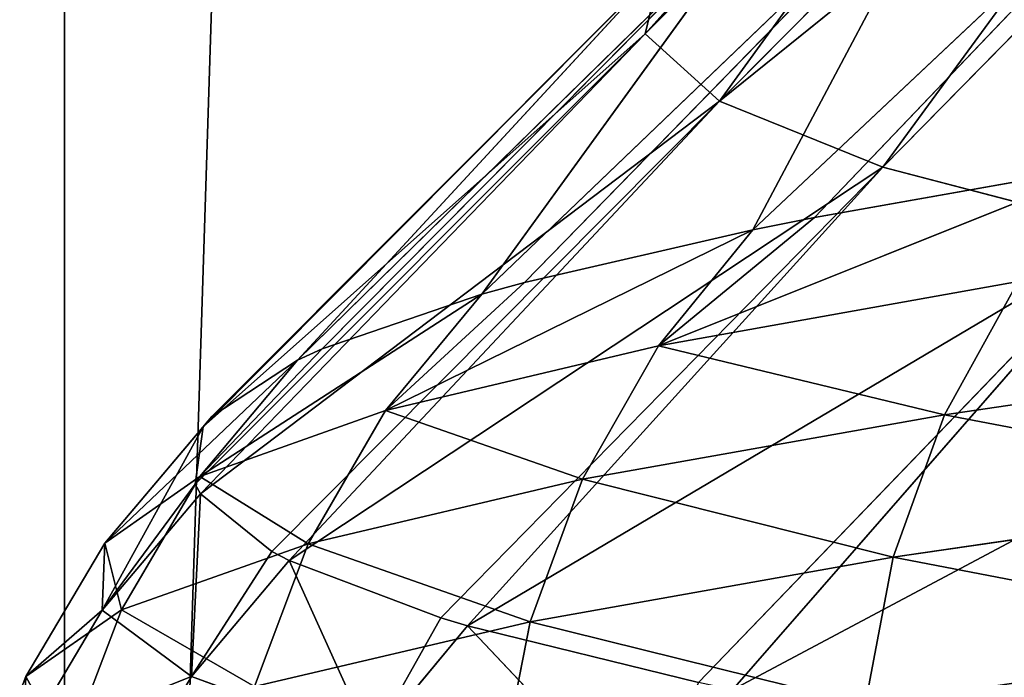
# Model space of a CAD drawing. Extents: x 1 to 183, y 3 to 451.
# Tile 38 of 256: x 60.2 to 62.28, y 340.51 to 341.89. Entities that reach past the tile are written whole.
import ezdxf

# ---------------------------------------------------------------- set-up
doc = ezdxf.new("R2010")
doc.units = 0
doc.header["$LTSCALE"] = 2.54
doc.layers.get('0').update_dxf_attribs({"color": 13, "linetype": 'CONTINUOUS'})

# ---------------------------------------------------------------- blocks, each defined once
blk = doc.blocks.new('DOZOWNIK_DO_MYD_A_FRIEGO_S')
at = {"color": 0}
for p, q in [((60.2962, 332.2193, 121.0778), (60.2962, 385.5593, 121.0778)), ((60.2962, 332.2193, 121.0778), (60.2962, 385.5593, 121.0778)), ((60.2962, 332.2193, 121.0778), (62.0019, 385.5593, 122.6394)), ((60.2962, 332.2193, 121.0778), (62.0019, 385.5593, 122.6394)), ((60.2962, 332.2193, 60.2782), (62.0019, 385.5593, 58.7166)), ((60.2962, 385.5593, 60.2782), (60.2962, 332.2193, 60.2782)), ((60.2962, 385.5593, 60.2782), (60.2962, 332.2193, 60.2782)), ((60.2962, 332.2193, 60.2782), (62.0019, 385.5593, 58.7166)), ((61.5203, 341.8633, 89.9311), (62.5024, 342.9553, 92.2022)), ((61.5203, 341.8633, 89.9311), (62.5024, 342.9553, 92.2022)), ((62.4605, 342.8716, 90.8859), (61.5203, 341.8633, 89.9311)), ((62.4605, 342.8716, 90.8859), (61.5203, 341.8633, 89.9311)), ((61.5203, 341.8633, 89.9311), (62.4693, 342.8125, 89.9562)), ((61.5203, 341.8633, 89.9311), (62.4693, 342.8125, 89.9562)), ((61.6772, 341.7214, 87.6166), (62.4693, 342.8125, 89.9562)), ((61.6772, 341.7214, 87.6166), (62.4693, 342.8125, 89.9562)), ((62.6208, 342.6706, 87.7197), (61.6772, 341.7214, 87.6166)), ((62.6208, 342.6706, 87.7197), (61.6772, 341.7214, 87.6166)), ((61.6772, 341.7214, 87.6166), (62.7668, 342.5997, 86.5993)), ((61.6772, 341.7214, 87.6166), (62.7668, 342.5997, 86.5993)), ((62.0215, 341.5818, 85.3352), (62.7668, 342.5997, 86.5993)), ((62.0215, 341.5818, 85.3352), (62.7668, 342.5997, 86.5993)), ((62.0215, 341.5818, 85.3352), (62.9535, 342.5311, 85.5151)), ((62.0215, 341.5818, 85.3352), (62.9535, 342.5311, 85.5151)), ((62.7838, 342.4253, 99.0542), (61.7471, 341.4502, 98.9057)), ((62.7838, 342.4253, 99.0542), (61.7471, 341.4502, 98.9057)), ((61.8774, 341.4761, 99.3363), (62.7838, 342.4253, 99.0542)), ((61.8774, 341.4761, 99.3363), (62.7838, 342.4253, 99.0542)), ((62.192, 342.2884, 96.839), (61.1757, 341.3143, 96.6303)), ((62.192, 342.2884, 96.839), (61.1757, 341.3143, 96.6303)), ((61.2658, 341.3391, 97.0465), (62.192, 342.2884, 96.839)), ((61.2658, 341.3391, 97.0465), (62.192, 342.2884, 96.839)), ((61.7471, 341.4502, 98.9057), (62.192, 342.2884, 96.839)), ((61.7471, 341.4502, 98.9057), (62.192, 342.2884, 96.839)), ((61.7799, 342.1482, 94.5657), (60.7871, 341.1753, 94.2991)), ((61.7799, 342.1482, 94.5657), (60.7871, 341.1753, 94.2991)), ((60.8397, 341.199, 94.6967), (61.7799, 342.1482, 94.5657)), ((60.8397, 341.199, 94.6967), (61.7799, 342.1482, 94.5657)), ((61.1757, 341.3143, 96.6303), (61.7799, 342.1482, 94.5657)), ((61.1757, 341.3143, 96.6303), (61.7799, 342.1482, 94.5657)), ((61.5546, 342.0061, 92.2553), (60.5883, 341.0346, 91.9341)), ((61.5546, 342.0061, 92.2553), (60.5883, 341.0346, 91.9341)), ((60.6069, 341.0568, 92.3085), (61.5546, 342.0061, 92.2553)), ((60.6069, 341.0568, 92.3085), (61.5546, 342.0061, 92.2553)), ((60.7871, 341.1753, 94.2991), (61.5546, 342.0061, 92.2553)), ((60.7871, 341.1753, 94.2991), (61.5546, 342.0061, 92.2553)), ((61.5546, 342.0061, 92.2553), (61.5203, 341.8633, 89.9311)), ((61.5546, 342.0061, 92.2553), (61.5203, 341.8633, 89.9311)), ((60.5714, 340.9141, 89.9059), (61.5203, 341.8633, 89.9311)), ((60.5714, 340.9141, 89.9059), (61.5203, 341.8633, 89.9311)), ((61.5203, 341.8633, 89.9311), (60.5827, 340.8935, 89.559)), ((61.5203, 341.8633, 89.9311), (60.5827, 340.8935, 89.559)), ((60.5883, 341.0346, 91.9341), (61.5203, 341.8633, 89.9311)), ((60.5883, 341.0346, 91.9341), (61.5203, 341.8633, 89.9311)), ((61.5203, 341.8633, 89.9311), (61.6772, 341.7214, 87.6166)), ((61.5203, 341.8633, 89.9311), (61.6772, 341.7214, 87.6166)), ((60.5827, 340.8935, 89.559), (61.6772, 341.7214, 87.6166)), ((60.5827, 340.8935, 89.559), (61.6772, 341.7214, 87.6166)), ((60.7336, 340.7722, 87.5135), (61.6772, 341.7214, 87.6166)), ((60.7336, 340.7722, 87.5135), (61.6772, 341.7214, 87.6166)), ((61.6772, 341.7214, 87.6166), (60.7699, 340.7534, 87.1971)), ((61.6772, 341.7214, 87.6166), (60.7699, 340.7534, 87.1971)), ((61.6772, 341.7214, 87.6166), (62.0215, 341.5818, 85.3352)), ((61.6772, 341.7214, 87.6166), (62.0215, 341.5818, 85.3352)), ((60.7699, 340.7534, 87.1971), (62.0215, 341.5818, 85.3352)), ((60.7699, 340.7534, 87.1971), (62.0215, 341.5818, 85.3352)), ((61.0894, 340.6326, 85.1552), (62.0215, 341.5818, 85.3352)), ((61.0894, 340.6326, 85.1552), (62.0215, 341.5818, 85.3352)), ((62.0215, 341.5818, 85.3352), (61.1456, 340.6158, 84.8717)), ((62.0215, 341.5818, 85.3352), (61.1456, 340.6158, 84.8717)), ((61.5482, 341.2053, 98.9643), (62.5, 341.5863, 101.1285)), ((61.5482, 341.2053, 98.9643), (62.5, 341.5863, 101.1285)), ((62.5, 341.5863, 101.1285), (61.8774, 341.4761, 99.3363)), ((62.5, 341.5863, 101.1285), (61.8774, 341.4761, 99.3363)), ((62.0215, 341.5818, 85.3352), (62.5469, 341.4451, 83.105)), ((62.0215, 341.5818, 85.3352), (62.5469, 341.4451, 83.105)), ((61.5482, 341.2053, 98.9643), (61.8774, 341.4761, 99.3363)), ((61.5482, 341.2053, 98.9643), (61.8774, 341.4761, 99.3363)), ((61.8774, 341.4761, 99.3363), (61.7471, 341.4502, 98.9057)), ((61.8774, 341.4761, 99.3363), (61.7471, 341.4502, 98.9057)), ((60.9728, 341.0694, 96.6727), (61.7471, 341.4502, 98.9057)), ((60.9728, 341.0694, 96.6727), (61.7471, 341.4502, 98.9057)), ((61.1456, 340.6158, 84.8717), (62.5469, 341.4451, 83.105)), ((61.1456, 340.6158, 84.8717), (62.5469, 341.4451, 83.105)), ((61.7471, 341.4502, 98.9057), (61.2658, 341.3391, 97.0465)), ((61.7471, 341.4502, 98.9057), (61.2658, 341.3391, 97.0465)), ((61.7471, 341.4502, 98.9057), (61.5482, 341.2053, 98.9643)), ((61.7471, 341.4502, 98.9057), (61.5482, 341.2053, 98.9643)), ((61.6325, 340.4959, 82.8499), (62.5469, 341.4451, 83.105)), ((61.6325, 340.4959, 82.8499), (62.5469, 341.4451, 83.105)), ((62.5469, 341.4451, 83.105), (61.704, 340.4807, 82.598)), ((62.5469, 341.4451, 83.105), (61.704, 340.4807, 82.598)), ((61.5482, 341.2053, 98.9643), (62.3065, 341.3414, 101.2029)), ((61.5482, 341.2053, 98.9643), (62.3065, 341.3414, 101.2029)), ((62.1511, 341.0605, 101.2626), (62.3065, 341.3414, 101.2029)), ((62.1511, 341.0605, 101.2626), (62.3065, 341.3414, 101.2029)), ((60.9728, 341.0694, 96.6727), (61.2658, 341.3391, 97.0465)), ((60.9728, 341.0694, 96.6727), (61.2658, 341.3391, 97.0465)), ((61.2658, 341.3391, 97.0465), (61.1757, 341.3143, 96.6303)), ((61.2658, 341.3391, 97.0465), (61.1757, 341.3143, 96.6303)), ((60.5814, 340.9304, 94.3248), (61.1757, 341.3143, 96.6303)), ((60.5814, 340.9304, 94.3248), (61.1757, 341.3143, 96.6303)), ((61.1757, 341.3143, 96.6303), (60.8397, 341.199, 94.6967)), ((61.1757, 341.3143, 96.6303), (60.8397, 341.199, 94.6967)), ((61.1757, 341.3143, 96.6303), (60.9728, 341.0694, 96.6727)), ((61.1757, 341.3143, 96.6303), (60.9728, 341.0694, 96.6727)), ((61.704, 340.4807, 82.598), (63.2561, 341.3061, 80.9127)), ((61.704, 340.4807, 82.598), (63.2561, 341.3061, 80.9127)), ((60.5814, 340.9304, 94.3248), (60.8397, 341.199, 94.6967)), ((60.5814, 340.9304, 94.3248), (60.8397, 341.199, 94.6967)), ((60.8397, 341.199, 94.6967), (60.7871, 341.1753, 94.2991)), ((60.8397, 341.199, 94.6967), (60.7871, 341.1753, 94.2991)), ((60.9728, 341.0694, 96.6727), (61.5482, 341.2053, 98.9643)), ((60.9728, 341.0694, 96.6727), (61.5482, 341.2053, 98.9643)), ((61.3885, 340.9244, 99.0113), (61.5482, 341.2053, 98.9643)), ((61.3885, 340.9244, 99.0113), (61.5482, 341.2053, 98.9643)), ((62.1511, 341.0605, 101.2626), (61.5482, 341.2053, 98.9643)), ((62.1511, 341.0605, 101.2626), (61.5482, 341.2053, 98.9643)), ((62.1511, 341.0605, 101.2626), (63.0998, 341.1996, 103.4609)), ((62.1511, 341.0605, 101.2626), (63.0998, 341.1996, 103.4609)), ((60.3812, 340.7896, 91.9431), (60.7871, 341.1753, 94.2991)), ((60.3812, 340.7896, 91.9431), (60.7871, 341.1753, 94.2991)), ((60.7871, 341.1753, 94.2991), (60.5814, 340.9304, 94.3248)), ((60.7871, 341.1753, 94.2991), (60.5814, 340.9304, 94.3248)), ((60.7871, 341.1753, 94.2991), (60.6069, 341.0568, 92.3085)), ((60.7871, 341.1753, 94.2991), (60.6069, 341.0568, 92.3085)), ((60.3812, 340.7896, 91.9431), (60.6069, 341.0568, 92.3085)), ((60.3812, 340.7896, 91.9431), (60.6069, 341.0568, 92.3085)), ((60.5814, 340.9304, 94.3248), (60.9728, 341.0694, 96.6727)), ((60.5814, 340.9304, 94.3248), (60.9728, 341.0694, 96.6727)), ((60.6069, 341.0568, 92.3085), (60.5883, 341.0346, 91.9341)), ((60.6069, 341.0568, 92.3085), (60.5883, 341.0346, 91.9341)), ((60.8098, 340.7885, 96.7067), (60.9728, 341.0694, 96.6727)), ((60.8098, 340.7885, 96.7067), (60.9728, 341.0694, 96.6727)), ((61.3885, 340.9244, 99.0113), (60.9728, 341.0694, 96.6727)), ((61.3885, 340.9244, 99.0113), (60.9728, 341.0694, 96.6727)), ((61.3885, 340.9244, 99.0113), (62.1511, 341.0605, 101.2626)), ((61.3885, 340.9244, 99.0113), (62.1511, 341.0605, 101.2626)), ((62.0431, 340.7599, 101.3041), (62.1511, 341.0605, 101.2626)), ((62.0431, 340.7599, 101.3041), (62.1511, 341.0605, 101.2626)), ((60.5883, 341.0346, 91.9341), (60.3756, 340.6485, 89.551)), ((60.5883, 341.0346, 91.9341), (60.3756, 340.6485, 89.551)), ((60.5883, 341.0346, 91.9341), (60.3812, 340.7896, 91.9431)), ((60.5883, 341.0346, 91.9341), (60.3812, 340.7896, 91.9431)), ((60.5883, 341.0346, 91.9341), (60.5714, 340.9141, 89.9059)), ((60.5883, 341.0346, 91.9341), (60.5714, 340.9141, 89.9059)), ((60.3812, 340.7896, 91.9431), (60.5814, 340.9304, 94.3248)), ((60.3812, 340.7896, 91.9431), (60.5814, 340.9304, 94.3248)), ((60.4162, 340.6495, 94.3455), (60.5814, 340.9304, 94.3248)), ((60.4162, 340.6495, 94.3455), (60.5814, 340.9304, 94.3248)), ((60.8098, 340.7885, 96.7067), (60.5814, 340.9304, 94.3248)), ((60.8098, 340.7885, 96.7067), (60.5814, 340.9304, 94.3248)), ((60.3756, 340.6485, 89.551), (60.5714, 340.9141, 89.9059)), ((60.3756, 340.6485, 89.551), (60.5714, 340.9141, 89.9059)), ((60.5714, 340.9141, 89.9059), (60.5827, 340.8935, 89.559)), ((60.5714, 340.9141, 89.9059), (60.5827, 340.8935, 89.559)), ((60.8098, 340.7885, 96.7067), (61.3885, 340.9244, 99.0113)), ((60.8098, 340.7885, 96.7067), (61.3885, 340.9244, 99.0113)), ((61.2776, 340.6239, 99.0439), (61.3885, 340.9244, 99.0113)), ((61.2776, 340.6239, 99.0439), (61.3885, 340.9244, 99.0113)), ((60.5827, 340.8935, 89.559), (60.3756, 340.6485, 89.551)), ((60.5827, 340.8935, 89.559), (60.3756, 340.6485, 89.551)), ((60.5641, 340.5085, 87.1723), (60.5827, 340.8935, 89.559)), ((60.5641, 340.5085, 87.1723), (60.5827, 340.8935, 89.559)), ((60.5827, 340.8935, 89.559), (60.7336, 340.7722, 87.5135)), ((60.5827, 340.8935, 89.559), (60.7336, 340.7722, 87.5135)), ((62.0431, 340.7599, 101.3041), (62.9956, 340.899, 103.511)), ((62.0431, 340.7599, 101.3041), (62.9956, 340.899, 103.511)), ((60.3812, 340.7896, 91.9431), (60.2149, 340.5087, 91.9503)), ((60.3812, 340.7896, 91.9431), (60.2149, 340.5087, 91.9503)), ((60.3812, 340.7896, 91.9431), (60.3756, 340.6485, 89.551)), ((60.3812, 340.7896, 91.9431), (60.3756, 340.6485, 89.551)), ((60.3812, 340.7896, 91.9431), (60.4162, 340.6495, 94.3455)), ((60.3812, 340.7896, 91.9431), (60.4162, 340.6495, 94.3455)), ((60.4162, 340.6495, 94.3455), (60.8098, 340.7885, 96.7067)), ((60.4162, 340.6495, 94.3455), (60.8098, 340.7885, 96.7067)), ((60.6967, 340.4879, 96.7303), (60.8098, 340.7885, 96.7067)), ((60.6967, 340.4879, 96.7303), (60.8098, 340.7885, 96.7067)), ((60.5641, 340.5085, 87.1723), (60.7336, 340.7722, 87.5135)), ((60.5641, 340.5085, 87.1723), (60.7336, 340.7722, 87.5135)), ((60.7336, 340.7722, 87.5135), (60.7699, 340.7534, 87.1971)), ((60.7336, 340.7722, 87.5135), (60.7699, 340.7534, 87.1971)), ((60.7699, 340.7534, 87.1971), (60.5641, 340.5085, 87.1723)), ((60.7699, 340.7534, 87.1971), (60.5641, 340.5085, 87.1723)), ((60.7699, 340.7534, 87.1971), (60.9425, 340.3709, 84.8304)), ((60.7699, 340.7534, 87.1971), (60.9425, 340.3709, 84.8304)), ((60.7699, 340.7534, 87.1971), (61.0894, 340.6326, 85.1552)), ((60.7699, 340.7534, 87.1971), (61.0894, 340.6326, 85.1552)), ((61.2776, 340.6239, 99.0439), (62.0431, 340.7599, 101.3041)), ((61.2776, 340.6239, 99.0439), (62.0431, 340.7599, 101.3041)), ((61.9837, 340.4488, 101.3269), (62.0431, 340.7599, 101.3041)), ((61.9837, 340.4488, 101.3269), (62.0431, 340.7599, 101.3041)), ((60.2092, 340.3676, 89.5446), (60.3756, 340.6485, 89.551)), ((60.2092, 340.3676, 89.5446), (60.3756, 340.6485, 89.551)), ((60.4162, 340.6495, 94.3455), (60.2149, 340.5087, 91.9503)), ((60.4162, 340.6495, 94.3455), (60.2149, 340.5087, 91.9503)), ((60.2149, 340.5087, 91.9503), (60.3756, 340.6485, 89.551)), ((60.2149, 340.5087, 91.9503), (60.3756, 340.6485, 89.551)), ((60.4162, 340.6495, 94.3455), (60.3015, 340.3489, 94.3599)), ((60.4162, 340.6495, 94.3455), (60.3015, 340.3489, 94.3599)), ((60.5641, 340.5085, 87.1723), (60.3756, 340.6485, 89.551)), ((60.5641, 340.5085, 87.1723), (60.3756, 340.6485, 89.551)), ((60.6967, 340.4879, 96.7303), (61.2776, 340.6239, 99.0439)), ((60.6967, 340.4879, 96.7303), (61.2776, 340.6239, 99.0439)), ((60.9425, 340.3709, 84.8304), (61.0894, 340.6326, 85.1552)), ((60.9425, 340.3709, 84.8304), (61.0894, 340.6326, 85.1552)), ((61.1456, 340.6158, 84.8717), (60.9425, 340.3709, 84.8304)), ((61.1456, 340.6158, 84.8717), (60.9425, 340.3709, 84.8304)), ((61.0894, 340.6326, 85.1552), (61.1456, 340.6158, 84.8717)), ((61.0894, 340.6326, 85.1552), (61.1456, 340.6158, 84.8717)), ((61.5048, 340.2358, 82.5406), (61.1456, 340.6158, 84.8717)), ((61.1456, 340.6158, 84.8717), (61.6325, 340.4959, 82.8499)), ((61.5048, 340.2358, 82.5406), (61.1456, 340.6158, 84.8717)), ((61.1456, 340.6158, 84.8717), (61.6325, 340.4959, 82.8499)), ((61.2166, 340.3128, 99.0619), (61.2776, 340.6239, 99.0439)), ((61.2166, 340.3128, 99.0619), (61.2776, 340.6239, 99.0439)), ((60.0994, 340.2081, 91.9552), (60.2149, 340.5087, 91.9503)), ((60.0994, 340.2081, 91.9552), (60.2149, 340.5087, 91.9503)), ((60.2092, 340.3676, 89.5446), (60.2149, 340.5087, 91.9503)), ((60.2092, 340.3676, 89.5446), (60.2149, 340.5087, 91.9503)), ((60.5641, 340.5085, 87.1723), (60.2092, 340.3676, 89.5446)), ((60.5641, 340.5085, 87.1723), (60.2092, 340.3676, 89.5446)), ((60.5641, 340.5085, 87.1723), (60.3988, 340.2276, 87.1524)), ((60.5641, 340.5085, 87.1723), (60.3988, 340.2276, 87.1524)), ((60.5641, 340.5085, 87.1723), (60.9425, 340.3709, 84.8304)), ((60.5641, 340.5085, 87.1723), (60.9425, 340.3709, 84.8304))]:
    blk.add_line(p, q, dxfattribs=at)
mesh = blk.add_polyface(dxfattribs=at)
corners = [(59.0891, 385.5593, 119.8621), (56.5066, 332.2193, 116.8878), (60.2962, 332.2193, 121.0778)]
mesh.append_faces([[corners[k] for k in face] for face in [(0, 1, 2)]], dxfattribs={"color": 0})
mesh = blk.add_polyface(dxfattribs=at)
corners = [(59.0891, 385.5593, 61.4939), (60.2962, 332.2193, 60.2782), (56.5066, 332.2193, 64.4682)]
mesh.append_faces([[corners[k] for k in face] for face in [(0, 1, 2)]], dxfattribs={"color": 0})
mesh = blk.add_polyface(dxfattribs=at)
corners = [(59.0891, 385.5593, 119.8621), (60.2962, 332.2193, 121.0778), (60.2962, 385.5593, 121.0778)]
mesh.append_faces([[corners[k] for k in face] for face in [(0, 1, 2)]], dxfattribs={"color": 0})
mesh = blk.add_polyface(dxfattribs=at)
corners = [(60.2962, 385.5593, 60.2782), (60.2962, 332.2193, 60.2782), (59.0891, 385.5593, 61.4939)]
mesh.append_faces([[corners[k] for k in face] for face in [(0, 1, 2)]], dxfattribs={"color": 0})
mesh = blk.add_polyface(dxfattribs=at)
corners = [(62.0019, 385.5593, 122.6394), (60.2962, 385.5593, 121.0778), (60.2962, 332.2193, 121.0778)]
mesh.append_faces([[corners[k] for k in face] for face in [(0, 1, 2)]], dxfattribs={"color": 0})
mesh = blk.add_polyface(dxfattribs=at)
corners = [(64.6104, 332.2193, 124.7252), (62.0019, 385.5593, 122.6394), (60.2962, 332.2193, 121.0778)]
mesh.append_faces([[corners[k] for k in face] for face in [(0, 1, 2)]], dxfattribs={"color": 0})
mesh = blk.add_polyface(dxfattribs=at)
corners = [(64.6104, 332.2193, 56.6308), (60.2962, 332.2193, 60.2782), (62.0019, 385.5593, 58.7166)]
mesh.append_faces([[corners[k] for k in face] for face in [(0, 1, 2)]], dxfattribs={"color": 0})
mesh = blk.add_polyface(dxfattribs=at)
corners = [(62.0019, 385.5593, 58.7166), (60.2962, 332.2193, 60.2782), (60.2962, 385.5593, 60.2782)]
mesh.append_faces([[corners[k] for k in face] for face in [(0, 1, 2)]], dxfattribs={"color": 0})
mesh = blk.add_polyface(dxfattribs=at)
corners = [(64.6104, 385.5593, 124.7252), (62.0019, 385.5593, 122.6394), (64.6104, 332.2193, 124.7252)]
mesh.append_faces([[corners[k] for k in face] for face in [(0, 1, 2)]], dxfattribs={"color": 0})
mesh = blk.add_polyface(dxfattribs=at)
corners = [(64.6104, 332.2193, 56.6308), (62.0019, 385.5593, 58.7166), (64.6104, 385.5593, 56.6308)]
mesh.append_faces([[corners[k] for k in face] for face in [(0, 1, 2)]], dxfattribs={"color": 0})
mesh = blk.add_polyface(dxfattribs=at)
corners = [(62.5024, 342.9553, 92.2022), (62.4605, 342.8716, 90.8859), (61.5203, 341.8633, 89.9311)]
mesh.append_faces([[corners[k] for k in face] for face in [(0, 1, 2)]], dxfattribs={"color": 0})
mesh = blk.add_polyface(dxfattribs=at)
corners = [(62.5024, 342.9553, 92.2022), (61.5203, 341.8633, 89.9311), (61.5546, 342.0061, 92.2553)]
mesh.append_faces([[corners[k] for k in face] for face in [(0, 1, 2)]], dxfattribs={"color": 0})
mesh = blk.add_polyface(dxfattribs=at)
corners = [(62.4605, 342.8716, 90.8859), (62.4693, 342.8125, 89.9562), (61.5203, 341.8633, 89.9311)]
mesh.append_faces([[corners[k] for k in face] for face in [(0, 1, 2)]], dxfattribs={"color": 0})
mesh = blk.add_polyface(dxfattribs=at)
corners = [(62.4693, 342.8125, 89.9562), (61.6772, 341.7214, 87.6166), (61.5203, 341.8633, 89.9311)]
mesh.append_faces([[corners[k] for k in face] for face in [(0, 1, 2)]], dxfattribs={"color": 0})
mesh = blk.add_polyface(dxfattribs=at)
corners = [(62.4693, 342.8125, 89.9562), (62.6208, 342.6706, 87.7197), (61.6772, 341.7214, 87.6166)]
mesh.append_faces([[corners[k] for k in face] for face in [(0, 1, 2)]], dxfattribs={"color": 0})
mesh = blk.add_polyface(dxfattribs=at)
corners = [(62.6208, 342.6706, 87.7197), (62.7668, 342.5997, 86.5993), (61.6772, 341.7214, 87.6166)]
mesh.append_faces([[corners[k] for k in face] for face in [(0, 1, 2)]], dxfattribs={"color": 0})
mesh = blk.add_polyface(dxfattribs=at)
corners = [(62.7668, 342.5997, 86.5993), (62.0215, 341.5818, 85.3352), (61.6772, 341.7214, 87.6166)]
mesh.append_faces([[corners[k] for k in face] for face in [(0, 1, 2)]], dxfattribs={"color": 0})
mesh = blk.add_polyface(dxfattribs=at)
corners = [(62.7668, 342.5997, 86.5993), (62.9535, 342.5311, 85.5151), (62.0215, 341.5818, 85.3352)]
mesh.append_faces([[corners[k] for k in face] for face in [(0, 1, 2)]], dxfattribs={"color": 0})
mesh = blk.add_polyface(dxfattribs=at)
corners = [(62.9535, 342.5311, 85.5151), (62.5469, 341.4451, 83.105), (62.0215, 341.5818, 85.3352)]
mesh.append_faces([[corners[k] for k in face] for face in [(0, 1, 2)]], dxfattribs={"color": 0})
mesh = blk.add_polyface(dxfattribs=at)
corners = [(61.8774, 341.4761, 99.3363), (62.7838, 342.4253, 99.0542), (61.7471, 341.4502, 98.9057)]
mesh.append_faces([[corners[k] for k in face] for face in [(0, 1, 2)]], dxfattribs={"color": 0})
mesh = blk.add_polyface(dxfattribs=at)
corners = [(62.7838, 342.4253, 99.0542), (62.192, 342.2884, 96.839), (61.7471, 341.4502, 98.9057)]
mesh.append_faces([[corners[k] for k in face] for face in [(0, 1, 2)]], dxfattribs={"color": 0})
mesh = blk.add_polyface(dxfattribs=at)
corners = [(62.5, 341.5863, 101.1285), (62.7838, 342.4253, 99.0542), (61.8774, 341.4761, 99.3363)]
mesh.append_faces([[corners[k] for k in face] for face in [(0, 1, 2)]], dxfattribs={"color": 0})
mesh = blk.add_polyface(dxfattribs=at)
corners = [(61.2658, 341.3391, 97.0465), (62.192, 342.2884, 96.839), (61.1757, 341.3143, 96.6303)]
mesh.append_faces([[corners[k] for k in face] for face in [(0, 1, 2)]], dxfattribs={"color": 0})
mesh = blk.add_polyface(dxfattribs=at)
corners = [(62.192, 342.2884, 96.839), (61.7799, 342.1482, 94.5657), (61.1757, 341.3143, 96.6303)]
mesh.append_faces([[corners[k] for k in face] for face in [(0, 1, 2)]], dxfattribs={"color": 0})
mesh = blk.add_polyface(dxfattribs=at)
corners = [(61.7471, 341.4502, 98.9057), (62.192, 342.2884, 96.839), (61.2658, 341.3391, 97.0465)]
mesh.append_faces([[corners[k] for k in face] for face in [(0, 1, 2)]], dxfattribs={"color": 0})
mesh = blk.add_polyface(dxfattribs=at)
corners = [(60.8397, 341.199, 94.6967), (61.7799, 342.1482, 94.5657), (60.7871, 341.1753, 94.2991)]
mesh.append_faces([[corners[k] for k in face] for face in [(0, 1, 2)]], dxfattribs={"color": 0})
mesh = blk.add_polyface(dxfattribs=at)
corners = [(61.7799, 342.1482, 94.5657), (61.5546, 342.0061, 92.2553), (60.7871, 341.1753, 94.2991)]
mesh.append_faces([[corners[k] for k in face] for face in [(0, 1, 2)]], dxfattribs={"color": 0})
mesh = blk.add_polyface(dxfattribs=at)
corners = [(61.1757, 341.3143, 96.6303), (61.7799, 342.1482, 94.5657), (60.8397, 341.199, 94.6967)]
mesh.append_faces([[corners[k] for k in face] for face in [(0, 1, 2)]], dxfattribs={"color": 0})
mesh = blk.add_polyface(dxfattribs=at)
corners = [(61.5546, 342.0061, 92.2553), (60.5883, 341.0346, 91.9341), (60.6069, 341.0568, 92.3085)]
mesh.append_faces([[corners[k] for k in face] for face in [(0, 1, 2)]], dxfattribs={"color": 0})
mesh = blk.add_polyface(dxfattribs=at)
corners = [(61.5546, 342.0061, 92.2553), (61.5203, 341.8633, 89.9311), (60.5883, 341.0346, 91.9341)]
mesh.append_faces([[corners[k] for k in face] for face in [(0, 1, 2)]], dxfattribs={"color": 0})
mesh = blk.add_polyface(dxfattribs=at)
corners = [(60.7871, 341.1753, 94.2991), (61.5546, 342.0061, 92.2553), (60.6069, 341.0568, 92.3085)]
mesh.append_faces([[corners[k] for k in face] for face in [(0, 1, 2)]], dxfattribs={"color": 0})
mesh = blk.add_polyface(dxfattribs=at)
corners = [(61.5203, 341.8633, 89.9311), (60.5827, 340.8935, 89.559), (60.5714, 340.9141, 89.9059)]
mesh.append_faces([[corners[k] for k in face] for face in [(0, 1, 2)]], dxfattribs={"color": 0})
mesh = blk.add_polyface(dxfattribs=at)
corners = [(60.5883, 341.0346, 91.9341), (61.5203, 341.8633, 89.9311), (60.5714, 340.9141, 89.9059)]
mesh.append_faces([[corners[k] for k in face] for face in [(0, 1, 2)]], dxfattribs={"color": 0})
mesh = blk.add_polyface(dxfattribs=at)
corners = [(61.5203, 341.8633, 89.9311), (61.6772, 341.7214, 87.6166), (60.5827, 340.8935, 89.559)]
mesh.append_faces([[corners[k] for k in face] for face in [(0, 1, 2)]], dxfattribs={"color": 0})
mesh = blk.add_polyface(dxfattribs=at)
corners = [(60.5827, 340.8935, 89.559), (61.6772, 341.7214, 87.6166), (60.7336, 340.7722, 87.5135)]
mesh.append_faces([[corners[k] for k in face] for face in [(0, 1, 2)]], dxfattribs={"color": 0})
mesh = blk.add_polyface(dxfattribs=at)
corners = [(61.6772, 341.7214, 87.6166), (60.7699, 340.7534, 87.1971), (60.7336, 340.7722, 87.5135)]
mesh.append_faces([[corners[k] for k in face] for face in [(0, 1, 2)]], dxfattribs={"color": 0})
mesh = blk.add_polyface(dxfattribs=at)
corners = [(61.6772, 341.7214, 87.6166), (62.0215, 341.5818, 85.3352), (60.7699, 340.7534, 87.1971)]
mesh.append_faces([[corners[k] for k in face] for face in [(0, 1, 2)]], dxfattribs={"color": 0})
mesh = blk.add_polyface(dxfattribs=at)
corners = [(60.7699, 340.7534, 87.1971), (62.0215, 341.5818, 85.3352), (61.0894, 340.6326, 85.1552)]
mesh.append_faces([[corners[k] for k in face] for face in [(0, 1, 2)]], dxfattribs={"color": 0})
mesh = blk.add_polyface(dxfattribs=at)
corners = [(62.0215, 341.5818, 85.3352), (61.1456, 340.6158, 84.8717), (61.0894, 340.6326, 85.1552)]
mesh.append_faces([[corners[k] for k in face] for face in [(0, 1, 2)]], dxfattribs={"color": 0})
mesh = blk.add_polyface(dxfattribs=at)
corners = [(62.0215, 341.5818, 85.3352), (62.5469, 341.4451, 83.105), (61.1456, 340.6158, 84.8717)]
mesh.append_faces([[corners[k] for k in face] for face in [(0, 1, 2)]], dxfattribs={"color": 0})
mesh = blk.add_polyface(dxfattribs=at)
corners = [(62.5, 341.5863, 101.1285), (61.8774, 341.4761, 99.3363), (61.5482, 341.2053, 98.9643)]
mesh.append_faces([[corners[k] for k in face] for face in [(0, 1, 2)]], dxfattribs={"color": 0})
mesh = blk.add_polyface(dxfattribs=at)
corners = [(62.5, 341.5863, 101.1285), (61.5482, 341.2053, 98.9643), (62.3065, 341.3414, 101.2029)]
mesh.append_faces([[corners[k] for k in face] for face in [(0, 1, 2)]], dxfattribs={"color": 0})
mesh = blk.add_polyface(dxfattribs=at)
corners = [(61.8774, 341.4761, 99.3363), (61.7471, 341.4502, 98.9057), (61.5482, 341.2053, 98.9643)]
mesh.append_faces([[corners[k] for k in face] for face in [(0, 1, 2)]], dxfattribs={"color": 0})
mesh = blk.add_polyface(dxfattribs=at)
corners = [(61.7471, 341.4502, 98.9057), (61.2658, 341.3391, 97.0465), (60.9728, 341.0694, 96.6727)]
mesh.append_faces([[corners[k] for k in face] for face in [(0, 1, 2)]], dxfattribs={"color": 0})
mesh = blk.add_polyface(dxfattribs=at)
corners = [(61.7471, 341.4502, 98.9057), (60.9728, 341.0694, 96.6727), (61.5482, 341.2053, 98.9643)]
mesh.append_faces([[corners[k] for k in face] for face in [(0, 1, 2)]], dxfattribs={"color": 0})
mesh = blk.add_polyface(dxfattribs=at)
corners = [(61.1456, 340.6158, 84.8717), (62.5469, 341.4451, 83.105), (61.6325, 340.4959, 82.8499)]
mesh.append_faces([[corners[k] for k in face] for face in [(0, 1, 2)]], dxfattribs={"color": 0})
mesh = blk.add_polyface(dxfattribs=at)
corners = [(62.5469, 341.4451, 83.105), (61.704, 340.4807, 82.598), (61.6325, 340.4959, 82.8499)]
mesh.append_faces([[corners[k] for k in face] for face in [(0, 1, 2)]], dxfattribs={"color": 0})
mesh = blk.add_polyface(dxfattribs=at)
corners = [(62.5469, 341.4451, 83.105), (63.2561, 341.3061, 80.9127), (61.704, 340.4807, 82.598)]
mesh.append_faces([[corners[k] for k in face] for face in [(0, 1, 2)]], dxfattribs={"color": 0})
mesh = blk.add_polyface(dxfattribs=at)
corners = [(62.3065, 341.3414, 101.2029), (61.5482, 341.2053, 98.9643), (62.1511, 341.0605, 101.2626)]
mesh.append_faces([[corners[k] for k in face] for face in [(0, 1, 2)]], dxfattribs={"color": 0})
mesh = blk.add_polyface(dxfattribs=at)
corners = [(62.3065, 341.3414, 101.2029), (62.1511, 341.0605, 101.2626), (63.0998, 341.1996, 103.4609)]
mesh.append_faces([[corners[k] for k in face] for face in [(0, 1, 2)]], dxfattribs={"color": 0})
mesh = blk.add_polyface(dxfattribs=at)
corners = [(61.2658, 341.3391, 97.0465), (61.1757, 341.3143, 96.6303), (60.9728, 341.0694, 96.6727)]
mesh.append_faces([[corners[k] for k in face] for face in [(0, 1, 2)]], dxfattribs={"color": 0})
mesh = blk.add_polyface(dxfattribs=at)
corners = [(61.1757, 341.3143, 96.6303), (60.8397, 341.199, 94.6967), (60.5814, 340.9304, 94.3248)]
mesh.append_faces([[corners[k] for k in face] for face in [(0, 1, 2)]], dxfattribs={"color": 0})
mesh = blk.add_polyface(dxfattribs=at)
corners = [(61.1757, 341.3143, 96.6303), (60.5814, 340.9304, 94.3248), (60.9728, 341.0694, 96.6727)]
mesh.append_faces([[corners[k] for k in face] for face in [(0, 1, 2)]], dxfattribs={"color": 0})
mesh = blk.add_polyface(dxfattribs=at)
corners = [(61.704, 340.4807, 82.598), (63.2561, 341.3061, 80.9127), (62.3657, 340.3569, 80.5839)]
mesh.append_faces([[corners[k] for k in face] for face in [(0, 1, 2)]], dxfattribs={"color": 0})
mesh = blk.add_polyface(dxfattribs=at)
corners = [(60.8397, 341.199, 94.6967), (60.7871, 341.1753, 94.2991), (60.5814, 340.9304, 94.3248)]
mesh.append_faces([[corners[k] for k in face] for face in [(0, 1, 2)]], dxfattribs={"color": 0})
mesh = blk.add_polyface(dxfattribs=at)
corners = [(61.5482, 341.2053, 98.9643), (60.9728, 341.0694, 96.6727), (61.3885, 340.9244, 99.0113)]
mesh.append_faces([[corners[k] for k in face] for face in [(0, 1, 2)]], dxfattribs={"color": 0})
mesh = blk.add_polyface(dxfattribs=at)
corners = [(61.5482, 341.2053, 98.9643), (61.3885, 340.9244, 99.0113), (62.1511, 341.0605, 101.2626)]
mesh.append_faces([[corners[k] for k in face] for face in [(0, 1, 2)]], dxfattribs={"color": 0})
mesh = blk.add_polyface(dxfattribs=at)
corners = [(62.9956, 340.899, 103.511), (62.1511, 341.0605, 101.2626), (62.0431, 340.7599, 101.3041), (63.0998, 341.1996, 103.4609)]
mesh.append_faces([[corners[k] for k in face] for face in [(0, 1, 2), (1, 0, 3)]], dxfattribs={"vtx0": -1, "color": 0})
mesh = blk.add_polyface(dxfattribs=at)
corners = [(60.7871, 341.1753, 94.2991), (60.6069, 341.0568, 92.3085), (60.3812, 340.7896, 91.9431)]
mesh.append_faces([[corners[k] for k in face] for face in [(0, 1, 2)]], dxfattribs={"color": 0})
mesh = blk.add_polyface(dxfattribs=at)
corners = [(60.7871, 341.1753, 94.2991), (60.3812, 340.7896, 91.9431), (60.5814, 340.9304, 94.3248)]
mesh.append_faces([[corners[k] for k in face] for face in [(0, 1, 2)]], dxfattribs={"color": 0})
mesh = blk.add_polyface(dxfattribs=at)
corners = [(60.6069, 341.0568, 92.3085), (60.5883, 341.0346, 91.9341), (60.3812, 340.7896, 91.9431)]
mesh.append_faces([[corners[k] for k in face] for face in [(0, 1, 2)]], dxfattribs={"color": 0})
mesh = blk.add_polyface(dxfattribs=at)
corners = [(60.9728, 341.0694, 96.6727), (60.5814, 340.9304, 94.3248), (60.8098, 340.7885, 96.7067)]
mesh.append_faces([[corners[k] for k in face] for face in [(0, 1, 2)]], dxfattribs={"color": 0})
mesh = blk.add_polyface(dxfattribs=at)
corners = [(60.9728, 341.0694, 96.6727), (60.8098, 340.7885, 96.7067), (61.3885, 340.9244, 99.0113)]
mesh.append_faces([[corners[k] for k in face] for face in [(0, 1, 2)]], dxfattribs={"color": 0})
mesh = blk.add_polyface(dxfattribs=at)
corners = [(62.0431, 340.7599, 101.3041), (61.3885, 340.9244, 99.0113), (61.2776, 340.6239, 99.0439), (62.1511, 341.0605, 101.2626)]
mesh.append_faces([[corners[k] for k in face] for face in [(0, 1, 2), (1, 0, 3)]], dxfattribs={"vtx0": -1, "color": 0})
mesh = blk.add_polyface(dxfattribs=at)
corners = [(60.5883, 341.0346, 91.9341), (60.3756, 340.6485, 89.551), (60.3812, 340.7896, 91.9431)]
mesh.append_faces([[corners[k] for k in face] for face in [(0, 1, 2)]], dxfattribs={"color": 0})
mesh = blk.add_polyface(dxfattribs=at)
corners = [(60.5883, 341.0346, 91.9341), (60.5714, 340.9141, 89.9059), (60.3756, 340.6485, 89.551)]
mesh.append_faces([[corners[k] for k in face] for face in [(0, 1, 2)]], dxfattribs={"color": 0})
mesh = blk.add_polyface(dxfattribs=at)
corners = [(60.5814, 340.9304, 94.3248), (60.3812, 340.7896, 91.9431), (60.4162, 340.6495, 94.3455)]
mesh.append_faces([[corners[k] for k in face] for face in [(0, 1, 2)]], dxfattribs={"color": 0})
mesh = blk.add_polyface(dxfattribs=at)
corners = [(60.5814, 340.9304, 94.3248), (60.4162, 340.6495, 94.3455), (60.8098, 340.7885, 96.7067)]
mesh.append_faces([[corners[k] for k in face] for face in [(0, 1, 2)]], dxfattribs={"color": 0})
mesh = blk.add_polyface(dxfattribs=at)
corners = [(60.5714, 340.9141, 89.9059), (60.5827, 340.8935, 89.559), (60.3756, 340.6485, 89.551)]
mesh.append_faces([[corners[k] for k in face] for face in [(0, 1, 2)]], dxfattribs={"color": 0})
mesh = blk.add_polyface(dxfattribs=at)
corners = [(61.2776, 340.6239, 99.0439), (60.8098, 340.7885, 96.7067), (60.6967, 340.4879, 96.7303), (61.3885, 340.9244, 99.0113)]
mesh.append_faces([[corners[k] for k in face] for face in [(0, 1, 2), (1, 0, 3)]], dxfattribs={"vtx0": -1, "color": 0})
mesh = blk.add_polyface(dxfattribs=at)
corners = [(60.5827, 340.8935, 89.559), (60.5641, 340.5085, 87.1723), (60.3756, 340.6485, 89.551)]
mesh.append_faces([[corners[k] for k in face] for face in [(0, 1, 2)]], dxfattribs={"color": 0})
mesh = blk.add_polyface(dxfattribs=at)
corners = [(60.5827, 340.8935, 89.559), (60.7336, 340.7722, 87.5135), (60.5641, 340.5085, 87.1723)]
mesh.append_faces([[corners[k] for k in face] for face in [(0, 1, 2)]], dxfattribs={"color": 0})
mesh = blk.add_polyface(dxfattribs=at)
corners = [(62.9383, 340.5879, 103.5385), (62.0431, 340.7599, 101.3041), (61.9837, 340.4488, 101.3269), (62.9956, 340.899, 103.511)]
mesh.append_faces([[corners[k] for k in face] for face in [(0, 1, 2), (1, 0, 3)]], dxfattribs={"vtx0": -1, "color": 0})
mesh = blk.add_polyface(dxfattribs=at)
corners = [(60.3812, 340.7896, 91.9431), (60.2149, 340.5087, 91.9503), (60.4162, 340.6495, 94.3455)]
mesh.append_faces([[corners[k] for k in face] for face in [(0, 1, 2)]], dxfattribs={"color": 0})
mesh = blk.add_polyface(dxfattribs=at)
corners = [(60.3812, 340.7896, 91.9431), (60.3756, 340.6485, 89.551), (60.2149, 340.5087, 91.9503)]
mesh.append_faces([[corners[k] for k in face] for face in [(0, 1, 2)]], dxfattribs={"color": 0})
mesh = blk.add_polyface(dxfattribs=at)
corners = [(60.6967, 340.4879, 96.7303), (60.4162, 340.6495, 94.3455), (60.3015, 340.3489, 94.3599), (60.8098, 340.7885, 96.7067)]
mesh.append_faces([[corners[k] for k in face] for face in [(0, 1, 2), (1, 0, 3)]], dxfattribs={"vtx0": -1, "color": 0})
mesh = blk.add_polyface(dxfattribs=at)
corners = [(60.7336, 340.7722, 87.5135), (60.7699, 340.7534, 87.1971), (60.5641, 340.5085, 87.1723)]
mesh.append_faces([[corners[k] for k in face] for face in [(0, 1, 2)]], dxfattribs={"color": 0})
mesh = blk.add_polyface(dxfattribs=at)
corners = [(60.7699, 340.7534, 87.1971), (60.9425, 340.3709, 84.8304), (60.5641, 340.5085, 87.1723)]
mesh.append_faces([[corners[k] for k in face] for face in [(0, 1, 2)]], dxfattribs={"color": 0})
mesh = blk.add_polyface(dxfattribs=at)
corners = [(60.7699, 340.7534, 87.1971), (61.0894, 340.6326, 85.1552), (60.9425, 340.3709, 84.8304)]
mesh.append_faces([[corners[k] for k in face] for face in [(0, 1, 2)]], dxfattribs={"color": 0})
mesh = blk.add_polyface(dxfattribs=at)
corners = [(61.9837, 340.4488, 101.3269), (61.2776, 340.6239, 99.0439), (61.2166, 340.3128, 99.0619), (62.0431, 340.7599, 101.3041)]
mesh.append_faces([[corners[k] for k in face] for face in [(0, 1, 2), (1, 0, 3)]], dxfattribs={"vtx0": -1, "color": 0})
mesh = blk.add_polyface(dxfattribs=at)
corners = [(60.3015, 340.3489, 94.3599), (60.2149, 340.5087, 91.9503), (60.0994, 340.2081, 91.9552), (60.4162, 340.6495, 94.3455)]
mesh.append_faces([[corners[k] for k in face] for face in [(0, 1, 2), (1, 0, 3)]], dxfattribs={"vtx0": -1, "color": 0})
mesh = blk.add_polyface(dxfattribs=at)
corners = [(60.3756, 340.6485, 89.551), (60.5641, 340.5085, 87.1723), (60.2092, 340.3676, 89.5446)]
mesh.append_faces([[corners[k] for k in face] for face in [(0, 1, 2)]], dxfattribs={"color": 0})
mesh = blk.add_polyface(dxfattribs=at)
corners = [(60.3756, 340.6485, 89.551), (60.2092, 340.3676, 89.5446), (60.2149, 340.5087, 91.9503)]
mesh.append_faces([[corners[k] for k in face] for face in [(0, 1, 2)]], dxfattribs={"color": 0})
mesh = blk.add_polyface(dxfattribs=at)
corners = [(61.2166, 340.3128, 99.0619), (60.6967, 340.4879, 96.7303), (60.6343, 340.1768, 96.7433), (61.2776, 340.6239, 99.0439)]
mesh.append_faces([[corners[k] for k in face] for face in [(0, 1, 2), (1, 0, 3)]], dxfattribs={"vtx0": -1, "color": 0})
mesh = blk.add_polyface(dxfattribs=at)
corners = [(61.0894, 340.6326, 85.1552), (61.1456, 340.6158, 84.8717), (60.9425, 340.3709, 84.8304)]
mesh.append_faces([[corners[k] for k in face] for face in [(0, 1, 2)]], dxfattribs={"color": 0})
mesh = blk.add_polyface(dxfattribs=at)
corners = [(61.1456, 340.6158, 84.8717), (61.5048, 340.2358, 82.5406), (60.9425, 340.3709, 84.8304)]
mesh.append_faces([[corners[k] for k in face] for face in [(0, 1, 2)]], dxfattribs={"color": 0})
mesh = blk.add_polyface(dxfattribs=at)
corners = [(61.1456, 340.6158, 84.8717), (61.6325, 340.4959, 82.8499), (61.5048, 340.2358, 82.5406)]
mesh.append_faces([[corners[k] for k in face] for face in [(0, 1, 2)]], dxfattribs={"color": 0})
mesh = blk.add_polyface(dxfattribs=at)
corners = [(62.9383, 340.5879, 103.5385), (61.9837, 340.4488, 101.3269), (62.6018, 340.3123, 102.8474)]
mesh.append_faces([[corners[k] for k in face] for face in [(0, 1, 2)]], dxfattribs={"color": 0})
mesh = blk.add_polyface(dxfattribs=at)
corners = [(60.0994, 340.2081, 91.9552), (60.2092, 340.3676, 89.5446), (60.0937, 340.0671, 89.5402), (60.2149, 340.5087, 91.9503)]
mesh.append_faces([[corners[k] for k in face] for face in [(0, 1, 2), (1, 0, 3)]], dxfattribs={"vtx0": -1, "color": 0})
mesh = blk.add_polyface(dxfattribs=at)
corners = [(60.5641, 340.5085, 87.1723), (60.3988, 340.2276, 87.1524), (60.2092, 340.3676, 89.5446)]
mesh.append_faces([[corners[k] for k in face] for face in [(0, 1, 2)]], dxfattribs={"color": 0})
mesh = blk.add_polyface(dxfattribs=at)
corners = [(60.5641, 340.5085, 87.1723), (60.9425, 340.3709, 84.8304), (60.3988, 340.2276, 87.1524)]
mesh.append_faces([[corners[k] for k in face] for face in [(0, 1, 2)]], dxfattribs={"color": 0})

msp = doc.modelspace()

# ---------------------------------------------------------------- block references
at = {"color": 0}
msp.add_blockref('DOZOWNIK_DO_MYD_A_FRIEGO_S', (0, 0), dxfattribs=at)

doc.saveas('drawing.dxf')
